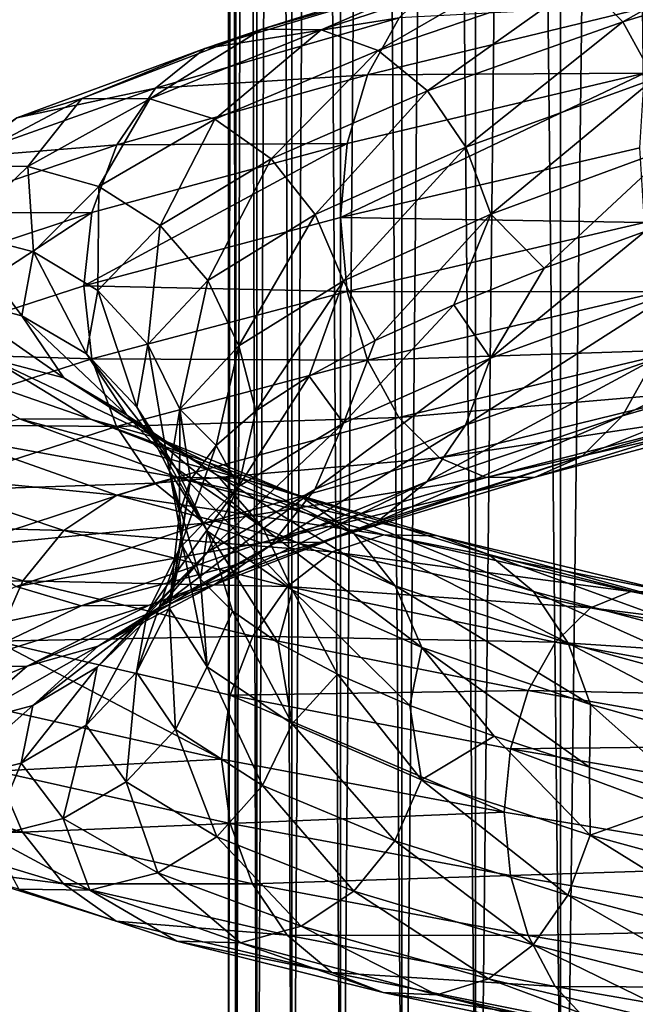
# Model space of a CAD drawing. Header units: metres. Extents: x -109 to 109, y -432 to 89.
# Tile 181 of 256: x -15 to -9, y -205 to -195. Entities that reach past the tile are written whole.
import ezdxf

# ---------------------------------------------------------------- set-up
doc = ezdxf.new("R2010")
doc.units = ezdxf.units.M
doc.layers.add('solid_506360_24502164', color=7, linetype='CONTINUOUS')

msp = doc.modelspace()

# ---------------------------------------------------------------- linework, layer by layer
at = {"layer": 'solid_506360_24502164'}
for points in [[(-8.698698, -206.490723, 245.192795), (-8.698698, -127.086693, 216.292099), (-9.660883, -127.415779, 215.387939)], [(-9.660883, -206.819809, 244.288635), (-9.660883, -127.415779, 215.387939), (-10.51722, -127.777458, 214.394226)], [(-9.660883, -206.819809, 244.288635), (-8.698698, -206.490723, 245.192795), (-9.660883, -127.415779, 215.387939)], [(-10.51722, -207.181488, 243.294922), (-10.51722, -127.777458, 214.394226), (-11.25833, -128.16777, 213.321838)], [(-10.51722, -207.181488, 243.294922), (-9.660883, -206.819809, 244.288635), (-10.51722, -127.777458, 214.394226)], [(-11.25833, -207.571808, 242.222534), (-11.25833, -128.16777, 213.321838), (-11.876091, -128.582443, 212.182526)], [(-11.25833, -207.571808, 242.222534), (-10.51722, -207.181488, 243.294922), (-11.25833, -128.16777, 213.321838)], [(-11.876091, -207.986481, 241.083237), (-11.876091, -128.582443, 212.182526), (-12.363734, -129.016937, 210.988785)], [(-11.876091, -207.986481, 241.083237), (-11.25833, -207.571808, 242.222534), (-11.876091, -128.582443, 212.182526)], [(-12.363734, -208.420959, 239.889481), (-12.363734, -129.016937, 210.988785), (-12.715919, -129.466476, 209.753677)], [(-12.363734, -208.420959, 239.889481), (-11.876091, -207.986481, 241.083237), (-12.363734, -129.016937, 210.988785)], [(-12.715919, -208.870499, 238.654388), (-12.715919, -129.466476, 209.753677), (-12.928784, -129.926147, 208.490753)], [(-12.715919, -208.870499, 238.654388), (-12.363734, -208.420959, 239.889481), (-12.715919, -129.466476, 209.753677)], [(-12.928784, -209.33017, 237.391449), (-12.928784, -129.926147, 208.490753), (-13, -130.3909, 207.213837)], [(-12.928784, -209.33017, 237.391449), (-12.715919, -208.870499, 238.654388), (-12.928784, -129.926147, 208.490753)], [(-13, -209.794937, 236.114532), (-13, -130.3909, 207.213837), (-12.928784, -130.855667, 205.936905)], [(-13, -209.794937, 236.114532), (-12.928784, -209.33017, 237.391449), (-13, -130.3909, 207.213837)], [(-12.928784, -210.259689, 234.837616), (-13, -209.794937, 236.114532), (-12.928784, -130.855667, 205.936905)], [(-12.928784, -210.259689, 234.837616), (-12.928784, -130.855667, 205.936905), (-12.715919, -131.315338, 204.673981)], [(-12.715919, -210.71936, 233.574677), (-12.928784, -210.259689, 234.837616), (-12.715919, -131.315338, 204.673981)], [(-12.715919, -210.71936, 233.574677), (-12.715919, -131.315338, 204.673981), (-12.363734, -131.764877, 203.438873)], [(-12.363734, -211.1689, 232.339584), (-12.715919, -210.71936, 233.574677), (-12.363734, -131.764877, 203.438873)], [(-12.363734, -211.1689, 232.339584), (-12.363734, -131.764877, 203.438873), (-11.876091, -132.199371, 202.245132)], [(-11.876091, -211.603394, 231.145844), (-12.363734, -211.1689, 232.339584), (-11.876091, -132.199371, 202.245132)], [(-11.876091, -211.603394, 231.145844), (-11.876091, -132.199371, 202.245132), (-11.25833, -132.614044, 201.105835)], [(-11.25833, -212.018066, 230.006531), (-11.876091, -211.603394, 231.145844), (-11.25833, -132.614044, 201.105835)], [(-11.25833, -212.018066, 230.006531), (-11.25833, -132.614044, 201.105835), (-10.51722, -133.004349, 200.033447)], [(-10.51722, -212.408386, 228.934143), (-11.25833, -212.018066, 230.006531), (-10.51722, -133.004349, 200.033447)], [(-10.51722, -212.408386, 228.934143), (-10.51722, -133.004349, 200.033447), (-9.660883, -133.366043, 199.039734)], [(-9.660883, -212.770065, 227.94043), (-10.51722, -212.408386, 228.934143), (-9.660883, -133.366043, 199.039734)], [(-9.660883, -212.770065, 227.94043), (-9.660883, -133.366043, 199.039734), (-8.698698, -133.695129, 198.135574)], [(-8.698698, -213.099152, 227.03627), (-9.660883, -212.770065, 227.94043), (-8.698698, -133.695129, 198.135574)], [(-9.035854, -195.337051, 980.347534), (-9.443757, -194.925659, 980.851318), (-7.050848, -194.220428, 982.409546)], [(-6.746301, -194.637482, 981.839355), (-9.035854, -195.337051, 980.347534), (-7.050848, -194.220428, 982.409546)], [(-8.718855, -195.910568, 979.958008), (-9.035854, -195.337051, 980.347534), (-6.746301, -194.637482, 981.839355)], [(-10.404949, -194.702454, 982.047729), (-12.666568, -195.410278, 979.860535), (-10.875332, -194.898163, 982.637634)], [(-12.068617, -195.417099, 979.351318), (-12.666568, -195.410278, 979.860535), (-10.404949, -194.702454, 982.047729)], [(-9.913762, -194.712448, 981.434875), (-12.068617, -195.417099, 979.351318), (-10.404949, -194.702454, 982.047729)], [(-11.496451, -195.625366, 978.866272), (-12.068617, -195.417099, 979.351318), (-9.913762, -194.712448, 981.434875)], [(-9.443757, -194.925659, 980.851318), (-11.496451, -195.625366, 978.866272), (-9.913762, -194.712448, 981.434875)], [(-10.875332, -194.898163, 982.637634), (-13.239192, -195.606842, 980.350464), (-11.283948, -195.299103, 983.152771)], [(-12.666568, -195.410278, 979.860535), (-13.239192, -195.606842, 980.350464), (-10.875332, -194.898163, 982.637634)], [(-10.999887, -196.030594, 978.447205), (-11.496451, -195.625366, 978.866272), (-9.443757, -194.925659, 980.851318)], [(-9.035854, -195.337051, 980.347534), (-10.999887, -196.030594, 978.447205), (-9.443757, -194.925659, 980.851318)], [(-8.662117, -195.160431, 985.475464), (-11.601858, -195.871597, 983.555542), (-8.81598, -195.853699, 985.774353)], [(-11.283948, -195.299103, 983.152771), (-11.601858, -195.871597, 983.555542), (-8.662117, -195.160431, 985.475464)], [(-11.283948, -195.299103, 983.152771), (-13.736625, -196.005798, 980.778015), (-11.601858, -195.871597, 983.555542)], [(-13.239192, -195.606842, 980.350464), (-13.736625, -196.005798, 980.778015), (-11.283948, -195.299103, 983.152771)], [(-10.613984, -196.597305, 978.122742), (-10.999887, -196.030594, 978.447205), (-9.035854, -195.337051, 980.347534)], [(-8.718855, -195.910568, 979.958008), (-10.613984, -196.597305, 978.122742), (-9.035854, -195.337051, 980.347534)], [(-12.666568, -195.410278, 979.860535), (-14.475093, -196.107315, 977.28479), (-13.239192, -195.606842, 980.350464)], [(-13.791767, -196.111465, 976.897461), (-14.475093, -196.107315, 977.28479), (-12.666568, -195.410278, 979.860535)], [(-12.068617, -195.417099, 979.351318), (-13.791767, -196.111465, 976.897461), (-12.666568, -195.410278, 979.860535)], [(-13.137908, -196.314941, 976.528381), (-13.791767, -196.111465, 976.897461), (-12.068617, -195.417099, 979.351318)], [(-11.496451, -195.625366, 978.866272), (-13.137908, -196.314941, 976.528381), (-12.068617, -195.417099, 979.351318)], [(-13.239192, -195.606842, 980.350464), (-15.129477, -196.303848, 977.657349), (-13.736625, -196.005798, 980.778015)], [(-14.475093, -196.107315, 977.28479), (-15.129477, -196.303848, 977.657349), (-13.239192, -195.606842, 980.350464)], [(-12.570444, -196.71376, 976.20929), (-13.137908, -196.314941, 976.528381), (-11.496451, -195.625366, 978.866272)], [(-10.999887, -196.030594, 978.447205), (-12.570444, -196.71376, 976.20929), (-11.496451, -195.625366, 978.866272)], [(-11.601858, -195.871597, 983.555542), (-14.123637, -196.573578, 981.111816), (-11.807939, -196.55983, 983.817993)], [(-13.736625, -196.005798, 980.778015), (-14.123637, -196.573578, 981.111816), (-11.601858, -195.871597, 983.555542)], [(-8.81598, -195.853699, 985.774353), (-11.875641, -197.304413, 983.917053), (-8.863579, -196.604523, 985.887329)], [(-8.81598, -195.853699, 985.774353), (-11.807939, -196.55983, 983.817993), (-11.875641, -197.304413, 983.917053)], [(-11.601858, -195.871597, 983.555542), (-11.807939, -196.55983, 983.817993), (-8.81598, -195.853699, 985.774353)], [(-10.36445, -197.27095, 977.913147), (-10.613984, -196.597305, 978.122742), (-8.718855, -195.910568, 979.958008)], [(-8.513876, -196.591064, 979.707336), (-10.36445, -197.27095, 977.913147), (-8.718855, -195.910568, 979.958008)], [(-13.736625, -196.005798, 980.778015), (-15.697932, -196.699585, 977.982178), (-14.123637, -196.573578, 981.111816)], [(-15.129477, -196.303848, 977.657349), (-15.697932, -196.699585, 977.982178), (-13.736625, -196.005798, 980.778015)], [(-12.129443, -197.273163, 975.961609), (-12.570444, -196.71376, 976.20929), (-10.999887, -196.030594, 978.447205)], [(-10.613984, -196.597305, 978.122742), (-12.129443, -197.273163, 975.961609), (-10.999887, -196.030594, 978.447205)], [(-14.475093, -196.107315, 977.28479), (-15.762157, -196.789352, 974.411438), (-15.129477, -196.303848, 977.657349)], [(-15.018072, -196.79155, 974.159973), (-15.762157, -196.789352, 974.411438), (-14.475093, -196.107315, 977.28479)], [(-13.791767, -196.111465, 976.897461), (-15.018072, -196.79155, 974.159973), (-14.475093, -196.107315, 977.28479)], [(-14.306075, -196.990631, 973.920227), (-15.018072, -196.79155, 974.159973), (-13.791767, -196.111465, 976.897461)], [(-13.137908, -196.314941, 976.528381), (-14.306075, -196.990631, 973.920227), (-13.791767, -196.111465, 976.897461)], [(-13.688155, -197.383179, 973.712646), (-14.306075, -196.990631, 973.920227), (-13.137908, -196.314941, 976.528381)], [(-12.570444, -196.71376, 976.20929), (-13.688155, -197.383179, 973.712646), (-13.137908, -196.314941, 976.528381)], [(-14.123637, -196.573578, 981.111816), (-16.140202, -197.261124, 978.235229), (-14.374511, -197.254898, 981.328552)], [(-15.697932, -196.699585, 977.982178), (-16.140202, -197.261124, 978.235229), (-14.123637, -196.573578, 981.111816)], [(-11.807939, -196.55983, 983.817993), (-14.456676, -197.990448, 981.413513), (-11.875641, -197.304413, 983.917053)], [(-11.807939, -196.55983, 983.817993), (-14.374511, -197.254898, 981.328552), (-14.456676, -197.990448, 981.413513)], [(-14.123637, -196.573578, 981.111816), (-14.374511, -197.254898, 981.328552), (-11.807939, -196.55983, 983.817993)], [(-11.844281, -197.939194, 975.800781), (-12.129443, -197.273163, 975.961609), (-10.613984, -196.597305, 978.122742)], [(-8.863579, -196.604523, 985.887329), (-11.875641, -197.304413, 983.917053), (-8.816936, -197.353088, 985.784851)], [(-10.36445, -197.27095, 977.913147), (-11.844281, -197.939194, 975.800781), (-10.613984, -196.597305, 978.122742)], [(-8.513876, -196.591064, 979.707336), (-9.826771, -197.813919, 978.342041), (-10.36445, -197.27095, 977.913147)], [(-8.513876, -196.591064, 979.707336), (-8.813473, -197.444641, 979.312073), (-9.826771, -197.813919, 978.342041)], [(-13.207942, -197.935074, 973.550842), (-13.688155, -197.383179, 973.712646), (-12.570444, -196.71376, 976.20929)], [(-12.129443, -197.273163, 975.961609), (-13.207942, -197.935074, 973.550842), (-12.570444, -196.71376, 976.20929)], [(-15.018072, -196.79155, 974.159973), (-15.706841, -197.454422, 971.238342), (-15.762157, -196.789352, 974.411438)], [(-14.96219, -197.64978, 971.136597), (-15.706841, -197.454422, 971.238342), (-15.018072, -196.79155, 974.159973)], [(-14.306075, -196.990631, 973.920227), (-14.96219, -197.64978, 971.136597), (-15.018072, -196.79155, 974.159973)], [(-14.31593, -198.036423, 971.048096), (-14.96219, -197.64978, 971.136597), (-14.306075, -196.990631, 973.920227)], [(-13.688155, -197.383179, 973.712646), (-14.31593, -198.036423, 971.048096), (-14.306075, -196.990631, 973.920227)], [(-14.374511, -197.254898, 981.328552), (-16.524517, -198.659836, 978.462402), (-14.456676, -197.990448, 981.413513)], [(-14.374511, -197.254898, 981.328552), (-16.426895, -197.933853, 978.39856), (-16.524517, -198.659836, 978.462402)], [(-16.140202, -197.261124, 978.235229), (-16.426895, -197.933853, 978.39856), (-14.374511, -197.254898, 981.328552)], [(-11.875641, -197.304413, 983.917053), (-14.456676, -197.990448, 981.413513), (-11.80922, -198.04567, 983.823425)], [(-12.897425, -198.593018, 973.44458), (-13.207942, -197.935074, 973.550842), (-12.129443, -197.273163, 975.961609)], [(-11.844281, -197.939194, 975.800781), (-12.897425, -198.593018, 973.44458), (-12.129443, -197.273163, 975.961609)], [(-11.875641, -197.304413, 983.917053), (-11.80922, -198.04567, 983.823425), (-8.816936, -197.353088, 985.784851)], [(-10.36445, -197.27095, 977.913147), (-11.525594, -198.540848, 976.114136), (-11.844281, -197.939194, 975.800781)], [(-8.816936, -197.353088, 985.784851), (-11.80922, -198.04567, 983.823425), (-8.663896, -198.050537, 985.495483)], [(-10.36445, -197.27095, 977.913147), (-10.735376, -198.180069, 977.270264), (-11.525594, -198.540848, 976.114136)], [(-10.36445, -197.27095, 977.913147), (-9.826771, -197.813919, 978.342041), (-10.735376, -198.180069, 977.270264)], [(-15.079597, -198.290909, 968.277283), (-15.830091, -198.098465, 968.237366), (-15.706841, -197.454422, 971.238342)], [(-14.96219, -197.64978, 971.136597), (-15.079597, -198.290909, 968.277283), (-15.706841, -197.454422, 971.238342)], [(-13.813694, -198.580948, 970.978027), (-14.31593, -198.036423, 971.048096), (-13.688155, -197.383179, 973.712646)], [(-13.207942, -197.935074, 973.550842), (-13.813694, -198.580948, 970.978027), (-13.688155, -197.383179, 973.712646)], [(-10.366012, -198.715912, 977.913513), (-9.826771, -197.813919, 978.342041), (-8.813473, -197.444641, 979.312073)], [(-8.515158, -198.048462, 979.712646), (-10.366012, -198.715912, 977.913513), (-8.813473, -197.444641, 979.312073)], [(-14.428266, -198.672318, 968.311035), (-15.079597, -198.290909, 968.277283), (-14.96219, -197.64978, 971.136597)], [(-14.31593, -198.036423, 971.048096), (-14.428266, -198.672318, 968.311035), (-14.96219, -197.64978, 971.136597)], [(-10.366012, -198.715912, 977.913513), (-10.735376, -198.180069, 977.270264), (-9.826771, -197.813919, 978.342041)], [(-13.488935, -199.230682, 970.930115), (-13.813694, -198.580948, 970.978027), (-13.207942, -197.935074, 973.550842)], [(-12.897425, -198.593018, 973.44458), (-13.488935, -199.230682, 970.930115), (-13.207942, -197.935074, 973.550842)], [(-11.844281, -197.939194, 975.800781), (-12.724483, -199.24794, 973.589172), (-12.897425, -198.593018, 973.44458)], [(-11.844281, -197.939194, 975.800781), (-12.190186, -198.896454, 974.884277), (-12.724483, -199.24794, 973.589172)], [(-11.844281, -197.939194, 975.800781), (-11.525594, -198.540848, 976.114136), (-12.190186, -198.896454, 974.884277)], [(-14.456676, -197.990448, 981.413513), (-16.524517, -198.659836, 978.462402), (-14.376071, -198.723495, 981.328979)], [(-14.456676, -197.990448, 981.413513), (-14.376071, -198.723495, 981.328979), (-11.80922, -198.04567, 983.823425)], [(-13.922088, -199.209869, 968.335266), (-14.428266, -198.672318, 968.311035), (-14.31593, -198.036423, 971.048096)], [(-11.80922, -198.04567, 983.823425), (-14.376071, -198.723495, 981.328979), (-11.604241, -198.736008, 983.565918)], [(-13.813694, -198.580948, 970.978027), (-13.922088, -199.209869, 968.335266), (-14.31593, -198.036423, 971.048096)], [(-11.80922, -198.04567, 983.823425), (-11.604241, -198.736008, 983.565918), (-8.663896, -198.050537, 985.495483)], [(-8.663896, -198.050537, 985.495483), (-11.604241, -198.736008, 983.565918), (-8.42722, -198.63266, 985.045959)], [(-10.616885, -199.389099, 978.123352), (-10.366012, -198.715912, 977.913513), (-8.515158, -198.048462, 979.712646)], [(-8.721238, -198.726944, 979.96814), (-10.616885, -199.389099, 978.123352), (-8.515158, -198.048462, 979.712646)], [(-9.039149, -199.297226, 980.361755), (-8.721238, -198.726944, 979.96814), (-6.511404, -198.052597, 981.418762)], [(-6.748761, -198.625717, 981.867004), (-9.039149, -199.297226, 980.361755), (-6.511404, -198.052597, 981.418762)], [(-14.656959, -198.913879, 965.444702), (-15.386418, -198.723419, 965.264526), (-15.830091, -198.098465, 968.237366)], [(-15.079597, -198.290909, 968.277283), (-14.656959, -198.913879, 965.444702), (-15.830091, -198.098465, 968.237366)], [(-11.846065, -199.369522, 975.796265), (-11.525594, -198.540848, 976.114136), (-10.735376, -198.180069, 977.270264)], [(-10.366012, -198.715912, 977.913513), (-11.846065, -199.369522, 975.796265), (-10.735376, -198.180069, 977.270264)], [(-14.023882, -199.290863, 965.599487), (-14.656959, -198.913879, 965.444702), (-15.079597, -198.290909, 968.277283)], [(-14.428266, -198.672318, 968.311035), (-14.023882, -199.290863, 965.599487), (-15.079597, -198.290909, 968.277283)], [(-11.846065, -199.369522, 975.796265), (-12.190186, -198.896454, 974.884277), (-11.525594, -198.540848, 976.114136)], [(-13.594781, -199.851578, 968.347412), (-13.922088, -199.209869, 968.335266), (-13.813694, -198.580948, 970.978027)], [(-13.488935, -199.230682, 970.930115), (-13.594781, -199.851578, 968.347412), (-13.813694, -198.580948, 970.978027)], [(-12.897425, -198.593018, 973.44458), (-13.124038, -199.59584, 972.239685), (-13.488935, -199.230682, 970.930115)], [(-12.897425, -198.593018, 973.44458), (-12.724483, -199.24794, 973.589172), (-13.124038, -199.59584, 972.239685)], [(-11.604241, -198.736008, 983.565918), (-11.287242, -199.311844, 983.167175), (-8.42722, -198.63266, 985.045959)], [(-8.42722, -198.63266, 985.045959), (-11.287242, -199.311844, 983.167175), (-8.122674, -199.042847, 984.467285)], [(-9.447764, -199.704346, 980.86853), (-9.039149, -199.297226, 980.361755), (-6.748761, -198.625717, 981.867004)], [(-7.053839, -199.034454, 982.442932), (-9.447764, -199.704346, 980.86853), (-6.748761, -198.625717, 981.867004)], [(-16.524517, -198.659836, 978.462402), (-16.428679, -199.382156, 978.394043), (-14.376071, -198.723495, 981.328979)], [(-14.376071, -198.723495, 981.328979), (-16.428679, -199.382156, 978.394043), (-14.126537, -199.405304, 981.112549)], [(-14.389159, -199.330368, 962.42749), (-15.102084, -199.327026, 962.097839), (-16.148752, -198.721741, 965.075256)], [(-15.386418, -198.723419, 965.264526), (-14.389159, -199.330368, 962.42749), (-16.148752, -198.721741, 965.075256)], [(-13.706979, -199.519821, 962.741394), (-14.389159, -199.330368, 962.42749), (-15.386418, -198.723419, 965.264526)], [(-14.656959, -198.913879, 965.444702), (-13.706979, -199.519821, 962.741394), (-15.386418, -198.723419, 965.264526)], [(-13.531892, -199.822144, 965.717041), (-14.023882, -199.290863, 965.599487), (-14.428266, -198.672318, 968.311035)], [(-13.922088, -199.209869, 968.335266), (-13.531892, -199.822144, 965.717041), (-14.428266, -198.672318, 968.311035)], [(-14.376071, -198.723495, 981.328979), (-14.126537, -199.405304, 981.112549), (-11.604241, -198.736008, 983.565918)], [(-11.604241, -198.736008, 983.565918), (-14.126537, -199.405304, 981.112549), (-11.287242, -199.311844, 983.167175)], [(-12.132758, -200.036041, 975.95282), (-11.846065, -199.369522, 975.796265), (-10.366012, -198.715912, 977.913513)], [(-10.616885, -199.389099, 978.123352), (-12.132758, -200.036041, 975.95282), (-10.366012, -198.715912, 977.913513)], [(-11.003897, -199.955032, 978.448059), (-10.616885, -199.389099, 978.123352), (-8.721238, -198.726944, 979.96814)], [(-9.039149, -199.297226, 980.361755), (-11.003897, -199.955032, 978.448059), (-8.721238, -198.726944, 979.96814)], [(-13.114935, -199.893356, 963.011597), (-13.706979, -199.519821, 962.741394), (-14.656959, -198.913879, 965.444702)], [(-14.023882, -199.290863, 965.599487), (-13.114935, -199.893356, 963.011597), (-14.656959, -198.913879, 965.444702)], [(-12.899366, -200.007019, 973.435242), (-12.724483, -199.24794, 973.589172), (-12.190186, -198.896454, 974.884277)], [(-11.846065, -199.369522, 975.796265), (-12.899366, -200.007019, 973.435242), (-12.190186, -198.896454, 974.884277)], [(-11.287242, -199.311844, 983.167175), (-10.879339, -199.717178, 982.654968), (-8.122674, -199.042847, 984.467285)], [(-8.122674, -199.042847, 984.467285), (-10.879339, -199.717178, 982.654968), (-7.771761, -199.246567, 983.801392)], [(-9.918147, -199.91275, 981.453613), (-9.447764, -199.704346, 980.86853), (-7.053839, -199.034454, 982.442932)], [(-7.405034, -199.242996, 983.106873), (-9.918147, -199.91275, 981.453613), (-7.053839, -199.034454, 982.442932)], [(-13.213758, -200.456268, 965.788635), (-13.531892, -199.822144, 965.717041), (-13.922088, -199.209869, 968.335266)], [(-13.594781, -199.851578, 968.347412), (-13.213758, -200.456268, 965.788635), (-13.922088, -199.209869, 968.335266)], [(-13.488935, -199.230682, 970.930115), (-13.494276, -200.27562, 969.454956), (-13.594781, -199.851578, 968.347412)], [(-13.488935, -199.230682, 970.930115), (-13.38198, -199.938522, 970.856201), (-13.494276, -200.27562, 969.454956)], [(-13.488935, -199.230682, 970.930115), (-13.124038, -199.59584, 972.239685), (-13.38198, -199.938522, 970.856201)], [(-12.899366, -200.007019, 973.435242), (-13.124038, -199.59584, 972.239685), (-12.724483, -199.24794, 973.589172)], [(-10.879339, -199.717178, 982.654968), (-10.409334, -199.91777, 982.066589), (-7.771761, -199.246567, 983.801392)], [(-10.409334, -199.91777, 982.066589), (-9.918147, -199.91275, 981.453613), (-7.405034, -199.242996, 983.106873)], [(-7.771761, -199.246567, 983.801392), (-10.409334, -199.91777, 982.066589), (-7.405034, -199.242996, 983.106873)], [(-15.102084, -199.327026, 962.097839), (-13.514109, -199.915939, 959.368469), (-15.784812, -199.509064, 961.780701)], [(-12.876147, -199.921722, 959.82666), (-13.514109, -199.915939, 959.368469), (-15.102084, -199.327026, 962.097839)], [(-14.389159, -199.330368, 962.42749), (-12.876147, -199.921722, 959.82666), (-15.102084, -199.327026, 962.097839)], [(-12.265697, -200.11113, 960.263062), (-12.876147, -199.921722, 959.82666), (-14.389159, -199.330368, 962.42749)], [(-13.706979, -199.519821, 962.741394), (-12.265697, -200.11113, 960.263062), (-14.389159, -199.330368, 962.42749)], [(-14.126537, -199.405304, 981.112549), (-13.740636, -199.973923, 980.778931), (-11.287242, -199.311844, 983.167175)], [(-12.654832, -200.41925, 963.21814), (-13.114935, -199.893356, 963.011597), (-14.023882, -199.290863, 965.599487)], [(-13.531892, -199.822144, 965.717041), (-12.654832, -200.41925, 963.21814), (-14.023882, -199.290863, 965.599487)], [(-11.287242, -199.311844, 983.167175), (-13.740636, -199.973923, 980.778931), (-10.879339, -199.717178, 982.654968)], [(-11.501329, -200.3591, 978.86731), (-11.003897, -199.955032, 978.448059), (-9.039149, -199.297226, 980.361755)], [(-9.447764, -199.704346, 980.86853), (-11.501329, -200.3591, 978.86731), (-9.039149, -199.297226, 980.361755)], [(-16.428679, -199.382156, 978.394043), (-16.143517, -200.054367, 978.226379), (-14.126537, -199.405304, 981.112549)], [(-14.126537, -199.405304, 981.112549), (-16.143517, -200.054367, 978.226379), (-13.740636, -199.973923, 980.778931)], [(-13.211552, -200.665695, 973.532776), (-12.899366, -200.007019, 973.435242), (-11.846065, -199.369522, 975.796265)], [(-12.132758, -200.036041, 975.95282), (-13.211552, -200.665695, 973.532776), (-11.846065, -199.369522, 975.796265)], [(-12.575027, -200.59613, 976.196899), (-12.132758, -200.036041, 975.95282), (-10.616885, -199.389099, 978.123352)], [(-11.003897, -199.955032, 978.448059), (-12.575027, -200.59613, 976.196899), (-10.616885, -199.389099, 978.123352)], [(-15.784812, -199.509064, 961.780701), (-14.125049, -200.092911, 958.927673), (-16.377892, -199.873444, 961.502991)], [(-13.514109, -199.915939, 959.368469), (-14.125049, -200.092911, 958.927673), (-15.784812, -199.509064, 961.780701)], [(-11.735908, -200.482254, 960.638855), (-12.265697, -200.11113, 960.263062), (-13.706979, -199.519821, 962.741394)], [(-13.114935, -199.893356, 963.011597), (-11.735908, -200.482254, 960.638855), (-13.706979, -199.519821, 962.741394)], [(-13.490966, -200.627274, 970.916077), (-13.38198, -199.938522, 970.856201), (-13.124038, -199.59584, 972.239685)], [(-12.899366, -200.007019, 973.435242), (-13.490966, -200.627274, 970.916077), (-13.124038, -199.59584, 972.239685)], [(-13.740636, -199.973923, 980.778931), (-13.244071, -200.374069, 980.351563), (-10.879339, -199.717178, 982.654968)], [(-10.879339, -199.717178, 982.654968), (-13.244071, -200.374069, 980.351563), (-10.409334, -199.91777, 982.066589)], [(-12.073955, -200.566193, 979.352539), (-11.501329, -200.3591, 978.86731), (-9.447764, -199.704346, 980.86853)], [(-9.918147, -199.91275, 981.453613), (-12.073955, -200.566193, 979.352539), (-9.447764, -199.704346, 980.86853)], [(-12.357318, -201.046539, 963.346436), (-12.654832, -200.41925, 963.21814), (-13.531892, -199.822144, 965.717041)], [(-13.213758, -200.456268, 965.788635), (-12.357318, -201.046539, 963.346436), (-13.531892, -199.822144, 965.717041)], [(-16.377892, -199.873444, 961.502991), (-14.655766, -200.449509, 958.54187), (-16.839317, -200.388519, 961.283508)], [(-14.125049, -200.092911, 958.927673), (-14.655766, -200.449509, 958.54187), (-16.377892, -199.873444, 961.502991)], [(-13.514109, -199.915939, 959.368469), (-11.440373, -200.492294, 956.986755), (-14.125049, -200.092911, 958.927673)], [(-13.596828, -201.23027, 968.328735), (-13.494276, -200.27562, 969.454956), (-13.38198, -199.938522, 970.856201)], [(-13.490966, -200.627274, 970.916077), (-13.596828, -201.23027, 968.328735), (-13.38198, -199.938522, 970.856201)], [(-13.594781, -199.851578, 968.347412), (-13.494276, -200.27562, 969.454956), (-13.460399, -200.608597, 968.045227)], [(-13.594781, -199.851578, 968.347412), (-13.460399, -200.608597, 968.045227), (-13.28163, -200.936432, 966.647461)], [(-13.594781, -199.851578, 968.347412), (-13.28163, -200.936432, 966.647461), (-13.213758, -200.456268, 965.788635)], [(-10.900307, -200.501114, 957.557007), (-11.440373, -200.492294, 956.986755), (-13.514109, -199.915939, 959.368469)], [(-12.876147, -199.921722, 959.82666), (-10.900307, -200.501114, 957.557007), (-13.514109, -199.915939, 959.368469)], [(-13.244071, -200.374069, 980.351563), (-12.671906, -200.571838, 979.861755), (-10.409334, -199.91777, 982.066589)], [(-11.324183, -201.003784, 960.926758), (-11.735908, -200.482254, 960.638855), (-13.114935, -199.893356, 963.011597)], [(-12.654832, -200.41925, 963.21814), (-11.324183, -201.003784, 960.926758), (-13.114935, -199.893356, 963.011597)], [(-10.383531, -200.69133, 958.100037), (-10.900307, -200.501114, 957.557007), (-12.876147, -199.921722, 959.82666)], [(-12.265697, -200.11113, 960.263062), (-10.383531, -200.69133, 958.100037), (-12.876147, -199.921722, 959.82666)], [(-12.671906, -200.571838, 979.861755), (-12.073955, -200.566193, 979.352539), (-9.918147, -199.91275, 981.453613)], [(-10.409334, -199.91777, 982.066589), (-12.671906, -200.571838, 979.861755), (-9.918147, -199.91275, 981.453613)], [(-16.143517, -200.054367, 978.226379), (-15.702516, -200.615189, 977.969727), (-13.740636, -199.973923, 980.778931)], [(-13.740636, -199.973923, 980.778931), (-15.702516, -200.615189, 977.969727), (-13.244071, -200.374069, 980.351563)], [(-13.817469, -201.277145, 970.950867), (-13.490966, -200.627274, 970.916077), (-12.899366, -200.007019, 973.435242)], [(-13.211552, -200.665695, 973.532776), (-13.817469, -201.277145, 970.950867), (-12.899366, -200.007019, 973.435242)], [(-13.693146, -201.218628, 973.687256), (-13.211552, -200.665695, 973.532776), (-12.132758, -200.036041, 975.95282)], [(-12.575027, -200.59613, 976.196899), (-13.693146, -201.218628, 973.687256), (-12.132758, -200.036041, 975.95282)], [(-13.143483, -200.995743, 976.51355), (-12.575027, -200.59613, 976.196899), (-11.003897, -199.955032, 978.448059)], [(-11.501329, -200.3591, 978.86731), (-13.143483, -200.995743, 976.51355), (-11.003897, -199.955032, 978.448059)], [(-14.125049, -200.092911, 958.927673), (-11.957564, -200.663971, 956.438049), (-14.655766, -200.449509, 958.54187)], [(-11.440373, -200.492294, 956.986755), (-11.957564, -200.663971, 956.438049), (-14.125049, -200.092911, 958.927673)], [(-9.935036, -201.061111, 958.56781), (-10.383531, -200.69133, 958.100037), (-12.265697, -200.11113, 960.263062)], [(-11.735908, -200.482254, 960.638855), (-9.935036, -201.061111, 958.56781), (-12.265697, -200.11113, 960.263062)], [(-13.596828, -201.23027, 968.328735), (-13.460399, -200.608597, 968.045227), (-13.494276, -200.27562, 969.454956)], [(-16.839317, -200.388519, 961.283508), (-15.068673, -200.954559, 958.237671), (-17.138428, -201.004379, 961.136108)], [(-14.655766, -200.449509, 958.54187), (-15.068673, -200.954559, 958.237671), (-16.839317, -200.388519, 961.283508)], [(-15.702516, -200.615189, 977.969727), (-15.135052, -201.010132, 977.642456), (-13.244071, -200.374069, 980.351563)], [(-13.244071, -200.374069, 980.351563), (-15.135052, -201.010132, 977.642456), (-12.671906, -200.571838, 979.861755)], [(-13.797867, -201.200256, 976.881348), (-13.143483, -200.995743, 976.51355), (-11.501329, -200.3591, 978.86731)], [(-12.073955, -200.566193, 979.352539), (-13.797867, -201.200256, 976.881348), (-11.501329, -200.3591, 978.86731)], [(-11.057954, -201.625198, 961.106812), (-11.324183, -201.003784, 960.926758), (-12.654832, -200.41925, 963.21814)], [(-12.357318, -201.046539, 963.346436), (-11.057954, -201.625198, 961.106812), (-12.654832, -200.41925, 963.21814)], [(-14.655766, -200.449509, 958.54187), (-12.406843, -201.013016, 955.957947), (-15.068673, -200.954559, 958.237671)], [(-11.957564, -200.663971, 956.438049), (-12.406843, -201.013016, 955.957947), (-14.655766, -200.449509, 958.54187)], [(-13.213758, -200.456268, 965.788635), (-13.28163, -200.936432, 966.647461), (-12.960979, -201.258636, 965.280334)], [(-13.213758, -200.456268, 965.788635), (-12.960979, -201.258636, 965.280334), (-12.500356, -201.576752, 963.953918)], [(-13.213758, -200.456268, 965.788635), (-12.500356, -201.576752, 963.953918), (-12.357318, -201.046539, 963.346436)], [(-11.440373, -200.492294, 956.986755), (-8.956126, -201.060852, 955.036072), (-11.957564, -200.663971, 956.438049)], [(-9.586492, -201.579422, 958.926453), (-9.935036, -201.061111, 958.56781), (-11.735908, -200.482254, 960.638855)], [(-11.324183, -201.003784, 960.926758), (-9.586492, -201.579422, 958.926453), (-11.735908, -200.482254, 960.638855)], [(-8.533334, -201.073074, 955.697937), (-8.956126, -201.060852, 955.036072), (-11.440373, -200.492294, 956.986755)], [(-10.900307, -200.501114, 957.557007), (-8.533334, -201.073074, 955.697937), (-11.440373, -200.492294, 956.986755)], [(-8.128775, -201.264832, 956.328064), (-8.533334, -201.073074, 955.697937), (-10.900307, -200.501114, 957.557007)], [(-10.383531, -200.69133, 958.100037), (-8.128775, -201.264832, 956.328064), (-10.900307, -200.501114, 957.557007)], [(-15.135052, -201.010132, 977.642456), (-14.481193, -201.205597, 977.268677), (-12.671906, -200.571838, 979.861755)], [(-14.481193, -201.205597, 977.268677), (-13.797867, -201.200256, 976.881348), (-12.073955, -200.566193, 979.352539)], [(-12.671906, -200.571838, 979.861755), (-14.481193, -201.205597, 977.268677), (-12.073955, -200.566193, 979.352539)], [(-14.312146, -201.612411, 973.889648), (-13.693146, -201.218628, 973.687256), (-12.575027, -200.59613, 976.196899)], [(-13.143483, -200.995743, 976.51355), (-14.312146, -201.612411, 973.889648), (-12.575027, -200.59613, 976.196899)], [(-13.925893, -201.870712, 968.299194), (-13.596828, -201.23027, 968.328735), (-13.490966, -200.627274, 970.916077)], [(-13.817469, -201.277145, 970.950867), (-13.925893, -201.870712, 968.299194), (-13.490966, -200.627274, 970.916077)], [(-13.596828, -201.23027, 968.328735), (-13.215748, -201.817245, 965.765442), (-13.460399, -200.608597, 968.045227)], [(-13.215748, -201.817245, 965.765442), (-13.28163, -200.936432, 966.647461), (-13.460399, -200.608597, 968.045227)], [(-14.32115, -201.821808, 971.009949), (-13.817469, -201.277145, 970.950867), (-13.211552, -200.665695, 973.532776)], [(-13.693146, -201.218628, 973.687256), (-14.32115, -201.821808, 971.009949), (-13.211552, -200.665695, 973.532776)], [(-11.957564, -200.663971, 956.438049), (-9.361011, -201.22731, 954.399109), (-12.406843, -201.013016, 955.957947)], [(-8.956126, -201.060852, 955.036072), (-9.361011, -201.22731, 954.399109), (-11.957564, -200.663971, 956.438049)], [(-7.777669, -201.634277, 956.87085), (-8.128775, -201.264832, 956.328064), (-10.383531, -200.69133, 958.100037)], [(-9.935036, -201.061111, 958.56781), (-7.777669, -201.634277, 956.87085), (-10.383531, -200.69133, 958.100037)], [(-15.068673, -200.954559, 958.237671), (-15.336333, -201.559128, 958.034485), (-17.138428, -201.004379, 961.136108)], [(-15.135052, -201.010132, 977.642456), (-16.480797, -201.623184, 974.62262), (-14.481193, -201.205597, 977.268677)], [(-15.068673, -200.954559, 958.237671), (-12.75639, -201.508743, 955.579712), (-15.336333, -201.559128, 958.034485)], [(-12.406843, -201.013016, 955.957947), (-12.75639, -201.508743, 955.579712), (-15.068673, -200.954559, 958.237671)], [(-15.024714, -201.813095, 974.12677), (-14.312146, -201.612411, 973.889648), (-13.143483, -200.995743, 976.51355)], [(-13.797867, -201.200256, 976.881348), (-15.024714, -201.813095, 974.12677), (-13.143483, -200.995743, 976.51355)], [(-13.215748, -201.817245, 965.765442), (-12.960979, -201.258636, 965.280334), (-13.28163, -200.936432, 966.647461)], [(-12.406843, -201.013016, 955.957947), (-9.712729, -201.569427, 953.841736), (-12.75639, -201.508743, 955.579712)], [(-9.361011, -201.22731, 954.399109), (-9.712729, -201.569427, 953.841736), (-12.406843, -201.013016, 955.957947)], [(-9.361115, -202.19606, 959.151428), (-9.586492, -201.579422, 958.926453), (-11.324183, -201.003784, 960.926758)], [(-11.057954, -201.625198, 961.106812), (-9.361115, -202.19606, 959.151428), (-11.324183, -201.003784, 960.926758)], [(-12.357318, -201.046539, 963.346436), (-12.500356, -201.576752, 963.953918), (-11.903413, -201.89238, 962.677612)], [(-12.357318, -201.046539, 963.346436), (-11.903413, -201.89238, 962.677612), (-11.17651, -202.205917, 961.466064)], [(-12.357318, -201.046539, 963.346436), (-11.17651, -202.205917, 961.466064), (-11.057954, -201.625198, 961.106812)], [(-7.50481, -202.150528, 957.287048), (-7.777669, -201.634277, 956.87085), (-9.935036, -201.061111, 958.56781)], [(-9.586492, -201.579422, 958.926453), (-7.50481, -202.150528, 957.287048), (-9.935036, -201.061111, 958.56781)], [(-8.956126, -201.060852, 955.036072), (-6.150393, -201.627258, 953.58783), (-9.361011, -201.22731, 954.399109)], [(-5.860051, -201.642975, 954.317505), (-6.150393, -201.627258, 953.58783), (-8.956126, -201.060852, 955.036072)], [(-8.533334, -201.073074, 955.697937), (-5.860051, -201.642975, 954.317505), (-8.956126, -201.060852, 955.036072)], [(-16.480797, -201.623184, 974.62262), (-15.7688, -201.817062, 974.378296), (-14.481193, -201.205597, 977.268677)], [(-15.7688, -201.817062, 974.378296), (-15.024714, -201.813095, 974.12677), (-13.797867, -201.200256, 976.881348)], [(-14.481193, -201.205597, 977.268677), (-15.7688, -201.817062, 974.378296), (-13.797867, -201.200256, 976.881348)], [(-14.968539, -202.208557, 971.090698), (-14.32115, -201.821808, 971.009949), (-13.693146, -201.218628, 973.687256)], [(-14.312146, -201.612411, 973.889648), (-14.968539, -202.208557, 971.090698), (-13.693146, -201.218628, 973.687256)], [(-9.361011, -201.22731, 954.399109), (-6.428437, -201.78891, 952.885376), (-9.712729, -201.569427, 953.841736)], [(-6.150393, -201.627258, 953.58783), (-6.428437, -201.78891, 952.885376), (-9.361011, -201.22731, 954.399109)], [(-14.433526, -202.40625, 968.260437), (-13.925893, -201.870712, 968.299194), (-13.817469, -201.277145, 970.950867)], [(-14.32115, -201.821808, 971.009949), (-14.433526, -202.40625, 968.260437), (-13.817469, -201.277145, 970.950867)], [(-13.925893, -201.870712, 968.299194), (-13.535589, -202.447937, 965.672302), (-13.596828, -201.23027, 968.328735)], [(-13.535589, -202.447937, 965.672302), (-13.215748, -201.817245, 965.765442), (-13.596828, -201.23027, 968.328735)], [(-13.215748, -201.817245, 965.765442), (-12.359179, -202.390594, 963.318848), (-12.960979, -201.258636, 965.280334)], [(-12.359179, -202.390594, 963.318848), (-12.500356, -201.576752, 963.953918), (-12.960979, -201.258636, 965.280334)], [(-12.75639, -201.508743, 955.579712), (-12.982978, -202.103073, 955.32782), (-15.336333, -201.559128, 958.034485)], [(-12.75639, -201.508743, 955.579712), (-9.986374, -202.056931, 953.402771), (-12.982978, -202.103073, 955.32782)], [(-9.712729, -201.569427, 953.841736), (-9.986374, -202.056931, 953.402771), (-12.75639, -201.508743, 955.579712)], [(-15.713788, -202.404221, 971.188538), (-14.968539, -202.208557, 971.090698), (-14.312146, -201.612411, 973.889648)], [(-15.024714, -201.813095, 974.12677), (-15.713788, -202.404221, 971.188538), (-14.312146, -201.612411, 973.889648)], [(-15.336333, -201.559128, 958.034485), (-13.071735, -202.746323, 955.234741), (-15.437571, -202.212555, 957.960693)], [(-15.336333, -201.559128, 958.034485), (-12.982978, -202.103073, 955.32782), (-13.071735, -202.746323, 955.234741)], [(-12.359179, -202.390594, 963.318848), (-11.903413, -201.89238, 962.677612), (-12.500356, -201.576752, 963.953918)], [(-9.712729, -201.569427, 953.841736), (-6.669971, -202.125061, 952.270569), (-9.986374, -202.056931, 953.402771)], [(-6.428437, -201.78891, 952.885376), (-6.669971, -202.125061, 952.270569), (-9.712729, -201.569427, 953.841736)], [(-7.328373, -202.763657, 957.548401), (-7.50481, -202.150528, 957.287048), (-9.586492, -201.579422, 958.926453)], [(-9.361115, -202.19606, 959.151428), (-7.328373, -202.763657, 957.548401), (-9.586492, -201.579422, 958.926453)], [(-11.057954, -201.625198, 961.106812), (-11.17651, -202.205917, 961.466064), (-10.330217, -202.516556, 960.338501)], [(-11.057954, -201.625198, 961.106812), (-10.330217, -202.516556, 960.338501), (-9.370797, -202.825912, 959.304443)], [(-11.057954, -201.625198, 961.106812), (-9.370797, -202.825912, 959.304443), (-9.361115, -202.19606, 959.151428)], [(-21.629301, -202.039993, 462.508575), (-21.032818, -201.799484, 463.269348), (-13.196144, -209.434586, 458.242188)], [(-21.032818, -201.799484, 463.269348), (-20.568495, -201.779053, 464.150482), (-12.599781, -209.195206, 459.0047)], [(-21.032818, -201.799484, 463.269348), (-12.599781, -209.195206, 459.0047), (-13.196144, -209.434586, 458.242188)], [(-20.568495, -201.779053, 464.150482), (-12.136147, -209.176453, 459.88736), (-12.599781, -209.195206, 459.0047)], [(-20.568495, -201.779053, 464.150482), (-20.273947, -201.980392, 465.080597), (-12.136147, -209.176453, 459.88736)], [(-16.491999, -202.405746, 971.295166), (-15.713788, -202.404221, 971.188538), (-15.024714, -201.813095, 974.12677)], [(-15.7688, -201.817062, 974.378296), (-16.491999, -202.405746, 971.295166), (-15.024714, -201.813095, 974.12677)], [(-13.535589, -202.447937, 965.672302), (-12.65829, -203.011597, 963.164978), (-13.215748, -201.817245, 965.765442)], [(-12.65829, -203.011597, 963.164978), (-12.359179, -202.390594, 963.318848), (-13.215748, -201.817245, 965.765442)], [(-15.085996, -202.784988, 968.216431), (-14.433526, -202.40625, 968.260437), (-14.32115, -201.821808, 971.009949)], [(-14.968539, -202.208557, 971.090698), (-15.085996, -202.784988, 968.216431), (-14.32115, -201.821808, 971.009949)], [(-14.433526, -202.40625, 968.260437), (-14.028996, -202.973846, 965.536804), (-13.925893, -201.870712, 968.299194)], [(-14.028996, -202.973846, 965.536804), (-13.535589, -202.447937, 965.672302), (-13.925893, -201.870712, 968.299194)], [(-12.359179, -202.390594, 963.318848), (-11.059618, -202.953735, 961.074951), (-11.903413, -201.89238, 962.677612)], [(-11.059618, -202.953735, 961.074951), (-11.17651, -202.205917, 961.466064), (-11.903413, -201.89238, 962.677612)], [(-20.273947, -201.980392, 465.080597), (-11.842875, -209.379837, 460.818512), (-12.136147, -209.176453, 459.88736)], [(-20.273947, -201.980392, 465.080597), (-20.17304, -202.387177, 465.984344), (-11.842875, -209.379837, 460.818512)], [(-22.309622, -202.48114, 461.92981), (-21.629301, -202.039993, 462.508575), (-13.876824, -209.875137, 457.661682)], [(-21.629301, -202.039993, 462.508575), (-13.196144, -209.434586, 458.242188), (-13.876824, -209.875137, 457.661682)], [(-12.982978, -202.103073, 955.32782), (-10.230311, -203.278397, 952.99646), (-13.071735, -202.746323, 955.234741)], [(-9.986374, -202.056931, 953.402771), (-10.163758, -202.642487, 953.110657), (-12.982978, -202.103073, 955.32782)], [(-12.982978, -202.103073, 955.32782), (-10.163758, -202.642487, 953.110657), (-10.230311, -203.278397, 952.99646)], [(-9.986374, -202.056931, 953.402771), (-6.857889, -202.605804, 951.786255), (-10.163758, -202.642487, 953.110657)], [(-6.669971, -202.125061, 952.270569), (-6.857889, -202.605804, 951.786255), (-9.986374, -202.056931, 953.402771)], [(-15.837092, -202.974564, 968.171387), (-15.085996, -202.784988, 968.216431), (-14.968539, -202.208557, 971.090698)], [(-15.713788, -202.404221, 971.188538), (-15.837092, -202.974564, 968.171387), (-14.968539, -202.208557, 971.090698)], [(-15.437571, -202.212555, 957.960693), (-13.071735, -202.746323, 955.234741), (-15.337997, -202.866394, 958.003174)], [(-11.059618, -202.953735, 961.074951), (-10.330217, -202.516556, 960.338501), (-11.17651, -202.205917, 961.466064)], [(-9.361115, -202.19606, 959.151428), (-9.370797, -202.825912, 959.304443), (-8.307848, -203.135193, 958.372986)], [(-9.361115, -202.19606, 959.151428), (-8.307848, -203.135193, 958.372986), (-7.328373, -202.763657, 957.548401)], [(-20.17304, -202.387177, 465.984344), (-20.273947, -202.966461, 466.788513), (-11.743765, -209.783844, 461.713898)], [(-20.17304, -202.387177, 465.984344), (-11.743765, -209.783844, 461.713898), (-11.842875, -209.379837, 460.818512)], [(-15.085996, -202.784988, 968.216431), (-14.663177, -203.343842, 965.369263), (-14.433526, -202.40625, 968.260437)], [(-14.663177, -203.343842, 965.369263), (-14.028996, -202.973846, 965.536804), (-14.433526, -202.40625, 968.260437)], [(-12.65829, -203.011597, 963.164978), (-11.327278, -203.56546, 960.865417), (-12.359179, -202.390594, 963.318848)], [(-11.327278, -203.56546, 960.865417), (-11.059618, -202.953735, 961.074951), (-12.359179, -202.390594, 963.318848)], [(-23.018663, -203.087158, 461.579895), (-22.309622, -202.48114, 461.92981), (-14.58657, -210.481125, 457.310333)], [(-22.309622, -202.48114, 461.92981), (-13.876824, -209.875137, 457.661682), (-14.58657, -210.481125, 457.310333)], [(-14.028996, -202.973846, 965.536804), (-13.119717, -203.527695, 962.937134), (-13.535589, -202.447937, 965.672302)], [(-13.119717, -203.527695, 962.937134), (-12.65829, -203.011597, 963.164978), (-13.535589, -202.447937, 965.672302)], [(-11.059618, -202.953735, 961.074951), (-9.362523, -203.511032, 959.115356), (-10.330217, -202.516556, 960.338501)], [(-9.362523, -203.511032, 959.115356), (-9.370797, -202.825912, 959.304443), (-10.330217, -202.516556, 960.338501)], [(-6.857889, -202.605804, 951.786255), (-6.979703, -203.184433, 951.463928), (-10.163758, -202.642487, 953.110657)], [(-10.163758, -202.642487, 953.110657), (-7.026733, -203.813995, 951.337036), (-10.230311, -203.278397, 952.99646)], [(-10.163758, -202.642487, 953.110657), (-6.979703, -203.184433, 951.463928), (-7.026733, -203.813995, 951.337036)], [(-15.837092, -202.974564, 968.171387), (-15.393224, -203.526489, 965.1828), (-15.085996, -202.784988, 968.216431)], [(-15.393224, -203.526489, 965.1828), (-14.663177, -203.343842, 965.369263), (-15.085996, -202.784988, 968.216431)], [(-13.071735, -202.746323, 955.234741), (-12.984387, -203.391586, 955.29248), (-15.337997, -202.866394, 958.003174)], [(-13.071735, -202.746323, 955.234741), (-10.230311, -203.278397, 952.99646), (-12.984387, -203.391586, 955.29248)], [(-15.337997, -202.866394, 958.003174), (-15.071768, -203.480316, 958.177185), (-16.842775, -202.955032, 961.230957)], [(-15.337997, -202.866394, 958.003174), (-12.984387, -203.391586, 955.29248), (-15.071768, -203.480316, 958.177185)], [(-9.362523, -203.511032, 959.115356), (-8.307848, -203.135193, 958.372986), (-9.370797, -202.825912, 959.304443)], [(-20.273947, -202.966461, 466.788513), (-20.568495, -203.671295, 467.427948), (-11.844672, -210.363113, 462.518066)], [(-20.273947, -202.966461, 466.788513), (-11.844672, -210.363113, 462.518066), (-11.743765, -209.783844, 461.713898)], [(-16.842775, -202.955032, 961.230957), (-15.071768, -203.480316, 958.177185), (-16.382673, -203.479507, 961.429138)], [(-14.663177, -203.343842, 965.369263), (-13.712795, -203.888611, 962.651855), (-14.028996, -202.973846, 965.536804)], [(-13.712795, -203.888611, 962.651855), (-13.119717, -203.527695, 962.937134), (-14.028996, -202.973846, 965.536804)], [(-11.327278, -203.56546, 960.865417), (-9.589111, -204.114304, 958.857056), (-11.059618, -202.953735, 961.074951)], [(-9.589111, -204.114304, 958.857056), (-9.362523, -203.511032, 959.115356), (-11.059618, -202.953735, 961.074951)], [(-23.018663, -203.087158, 461.579895), (-14.58657, -210.481125, 457.310333), (-15.267765, -211.203339, 457.216675)], [(-13.119717, -203.527695, 962.937134), (-11.740186, -204.071991, 960.552917), (-12.65829, -203.011597, 963.164978)], [(-11.740186, -204.071991, 960.552917), (-11.327278, -203.56546, 960.865417), (-12.65829, -203.011597, 963.164978)], [(-9.362523, -203.511032, 959.115356), (-7.329476, -204.06752, 957.50824), (-8.307848, -203.135193, 958.372986)], [(-10.230311, -203.278397, 952.99646), (-10.164862, -203.915634, 953.071411), (-12.984387, -203.391586, 955.29248)], [(-10.230311, -203.278397, 952.99646), (-7.026733, -203.813995, 951.337036), (-10.164862, -203.915634, 953.071411)], [(-15.393224, -203.526489, 965.1828), (-14.395523, -204.063751, 962.330505), (-14.663177, -203.343842, 965.369263)], [(-12.984387, -203.391586, 955.29248), (-12.759009, -203.998932, 955.511536), (-15.071768, -203.480316, 958.177185)], [(-14.395523, -204.063751, 962.330505), (-13.712795, -203.888611, 962.651855), (-14.663177, -203.343842, 965.369263)], [(-12.984387, -203.391586, 955.29248), (-10.164862, -203.915634, 953.071411), (-12.759009, -203.998932, 955.511536)], [(-16.382673, -203.479507, 961.429138), (-14.660044, -203.999939, 958.456909), (-15.790628, -203.856186, 961.69165)], [(-15.071768, -203.480316, 958.177185), (-14.660044, -203.999939, 958.456909), (-16.382673, -203.479507, 961.429138)], [(-15.071768, -203.480316, 958.177185), (-12.759009, -203.998932, 955.511536), (-14.660044, -203.999939, 958.456909)], [(-15.108448, -204.052338, 962.001038), (-14.395523, -204.063751, 962.330505), (-15.393224, -203.526489, 965.1828)], [(-13.712795, -203.888611, 962.651855), (-12.270903, -204.423798, 960.159729), (-13.119717, -203.527695, 962.937134)], [(-12.270903, -204.423798, 960.159729), (-11.740186, -204.071991, 960.552917), (-13.119717, -203.527695, 962.937134)], [(-11.740186, -204.071991, 960.552917), (-9.938659, -204.611877, 958.470642), (-11.327278, -203.56546, 960.865417)], [(-9.938659, -204.611877, 958.470642), (-9.589111, -204.114304, 958.857056), (-11.327278, -203.56546, 960.865417)], [(-9.589111, -204.114304, 958.857056), (-7.506861, -204.663452, 957.209717), (-9.362523, -203.511032, 959.115356)], [(-7.506861, -204.663452, 957.209717), (-7.329476, -204.06752, 957.50824), (-9.362523, -203.511032, 959.115356)], [(-20.568495, -203.671295, 467.427948), (-21.032818, -204.444595, 467.85083), (-12.139603, -211.06871, 463.15802)], [(-20.568495, -203.671295, 467.427948), (-12.139603, -211.06871, 463.15802), (-11.844672, -210.363113, 462.518066)], [(-15.790628, -203.856186, 961.69165), (-14.130254, -204.375458, 958.825134), (-15.108448, -204.052338, 962.001038)], [(-14.660044, -203.999939, 958.456909), (-14.130254, -204.375458, 958.825134), (-15.790628, -203.856186, 961.69165)], [(-14.395523, -204.063751, 962.330505), (-12.881843, -204.591202, 959.714844), (-13.712795, -203.888611, 962.651855)], [(-12.881843, -204.591202, 959.714844), (-12.270903, -204.423798, 960.159729), (-13.712795, -203.888611, 962.651855)], [(-7.026733, -203.813995, 951.337036), (-6.980461, -204.446167, 951.420837), (-10.164862, -203.915634, 953.071411)], [(-10.164862, -203.915634, 953.071411), (-9.988424, -204.517975, 953.327026), (-12.759009, -203.998932, 955.511536)], [(-10.164862, -203.915634, 953.071411), (-6.980461, -204.446167, 951.420837), (-9.988424, -204.517975, 953.327026)], [(-15.108448, -204.052338, 962.001038), (-13.519804, -204.574188, 959.256897), (-14.395523, -204.063751, 962.330505)], [(-14.130254, -204.375458, 958.825134), (-13.519804, -204.574188, 959.256897), (-15.108448, -204.052338, 962.001038)], [(-12.759009, -203.998932, 955.511536), (-12.410465, -204.514877, 955.862122), (-14.660044, -203.999939, 958.456909)], [(-14.660044, -203.999939, 958.456909), (-12.410465, -204.514877, 955.862122), (-14.130254, -204.375458, 958.825134)], [(-13.519804, -204.574188, 959.256897), (-12.881843, -204.591202, 959.714844), (-14.395523, -204.063751, 962.330505)], [(-12.759009, -203.998932, 955.511536), (-9.988424, -204.517975, 953.327026), (-12.410465, -204.514877, 955.862122)], [(-12.270903, -204.423798, 960.159729), (-10.387937, -204.955002, 957.983276), (-11.740186, -204.071991, 960.552917)], [(-10.387937, -204.955002, 957.983276), (-9.938659, -204.611877, 958.470642), (-11.740186, -204.071991, 960.552917)], [(-9.938659, -204.611877, 958.470642), (-7.780505, -205.153107, 956.762573), (-9.589111, -204.114304, 958.857056)], [(-7.780505, -205.153107, 956.762573), (-7.506861, -204.663452, 957.209717), (-9.589111, -204.114304, 958.857056)], [(-14.130254, -204.375458, 958.825134), (-11.96197, -204.890152, 956.322327), (-13.519804, -204.574188, 959.256897)], [(-12.410465, -204.514877, 955.862122), (-11.96197, -204.890152, 956.322327), (-14.130254, -204.375458, 958.825134)], [(-21.032818, -204.444595, 467.85083), (-21.629301, -205.223709, 468.022919), (-12.604617, -211.842834, 463.580963)], [(-21.032818, -204.444595, 467.85083), (-12.604617, -211.842834, 463.580963), (-12.139603, -211.06871, 463.15802)], [(-12.881843, -204.591202, 959.714844), (-10.905128, -205.114777, 957.430664), (-12.270903, -204.423798, 960.159729)], [(-10.905128, -205.114777, 957.430664), (-10.387937, -204.955002, 957.983276), (-12.270903, -204.423798, 960.159729)], [(-6.980461, -204.446167, 951.420837), (-6.859297, -205.045181, 951.703003), (-9.988424, -204.517975, 953.327026)], [(-13.519804, -204.574188, 959.256897), (-11.445194, -205.091995, 956.860779), (-12.881843, -204.591202, 959.714844)], [(-11.96197, -204.890152, 956.322327), (-11.445194, -205.091995, 956.860779), (-13.519804, -204.574188, 959.256897)], [(-11.445194, -205.091995, 956.860779), (-10.905128, -205.114777, 957.430664), (-12.881843, -204.591202, 959.714844)], [(-12.410465, -204.514877, 955.862122), (-9.715566, -205.031494, 953.735291), (-11.96197, -204.890152, 956.322327)], [(-9.988424, -204.517975, 953.327026), (-9.715566, -205.031494, 953.735291), (-12.410465, -204.514877, 955.862122)], [(-9.988424, -204.517975, 953.327026), (-6.859297, -205.045181, 951.703003), (-9.715566, -205.031494, 953.735291)], [(-10.387937, -204.955002, 957.983276), (-8.132224, -205.488342, 956.19812), (-9.938659, -204.611877, 958.470642)], [(-8.132224, -205.488342, 956.19812), (-7.780505, -205.153107, 956.762573), (-9.938659, -204.611877, 958.470642)], [(-11.96197, -204.890152, 956.322327), (-9.36446, -205.407303, 954.270447), (-11.445194, -205.091995, 956.860779)], [(-9.715566, -205.031494, 953.735291), (-9.36446, -205.407303, 954.270447), (-11.96197, -204.890152, 956.322327)], [(-10.905128, -205.114777, 957.430664), (-8.537108, -205.641006, 955.557312), (-10.387937, -204.955002, 957.983276)], [(-8.537108, -205.641006, 955.557312), (-8.132224, -205.488342, 956.19812), (-10.387937, -204.955002, 957.983276)], [(-9.715566, -205.031494, 953.735291), (-6.671918, -205.557541, 952.153503), (-9.36446, -205.407303, 954.270447)], [(-6.859297, -205.045181, 951.703003), (-6.671918, -205.557541, 952.153503), (-9.715566, -205.031494, 953.735291)], [(-11.445194, -205.091995, 956.860779), (-8.959901, -205.612579, 954.895935), (-10.905128, -205.114777, 957.430664)], [(-9.36446, -205.407303, 954.270447), (-8.959901, -205.612579, 954.895935), (-11.445194, -205.091995, 956.860779)], [(-8.959901, -205.612579, 954.895935), (-8.537108, -205.641006, 955.557312), (-10.905128, -205.114777, 957.430664)]]:
    msp.add_3dface(points, dxfattribs=at)

doc.saveas('drawing.dxf')
